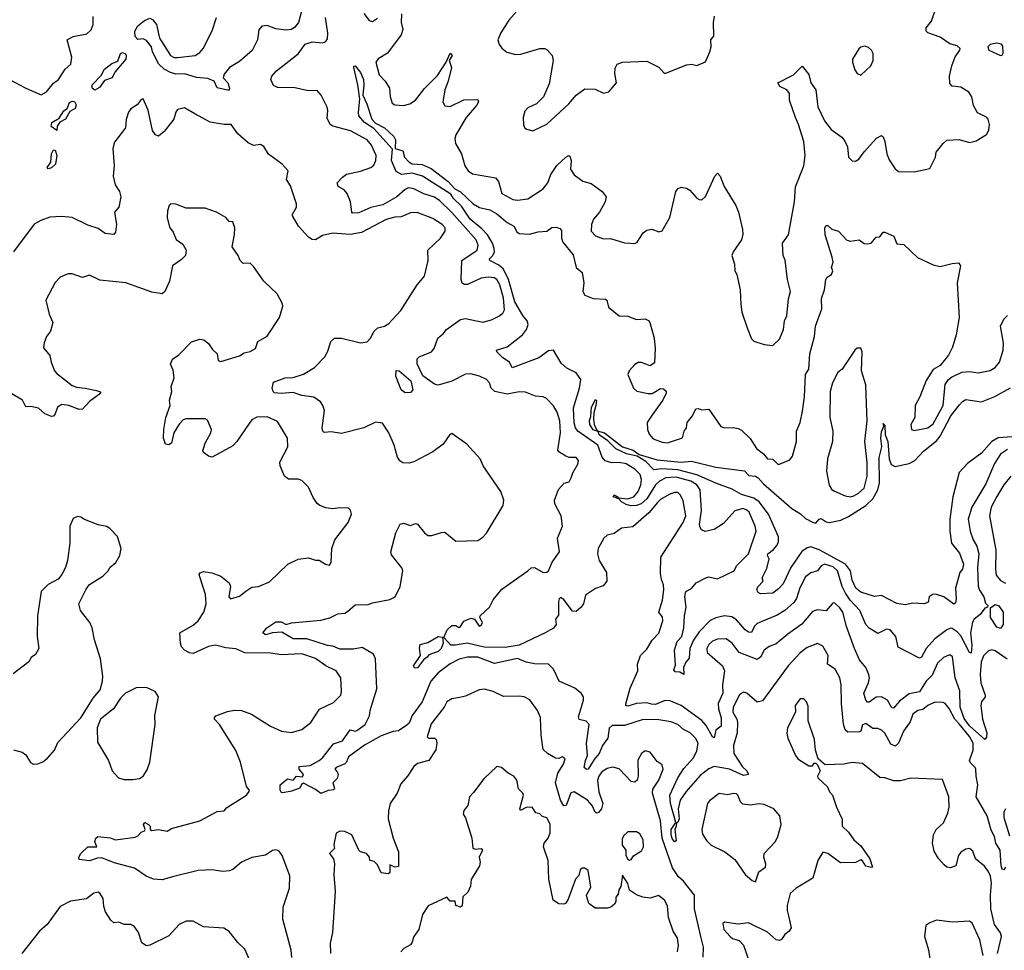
# Model space of a CAD drawing. Extents: x 1839239 to 1929705, y 762242 to 910352.
# Tile 141 of 256: x 1904570 to 1910277, y 786104 to 791502. Entities that reach past the tile are written whole.
import ezdxf

# ---------------------------------------------------------------- set-up
doc = ezdxf.new("R2010")
doc.units = 0

msp = doc.modelspace()

# ---------------------------------------------------------------- linework, layer by layer
at = {"layer": '0CON10XD'}
for points in [[(1906784.1, 791535.9), (1906780.9, 791485), (1906790.4, 791445), (1906782.1, 791415), (1906701.7, 791308.3), (1906647.1, 791275), (1906633.6, 791255), (1906653.1, 791183.1), (1906689.2, 791145), (1906712.9, 791105), (1906717, 791057), (1906728.8, 791018.8), (1906745, 791007.5), (1906795, 791004.5), (1906831.2, 791015), (1906864.2, 791035), (1906917, 791103), (1906991.9, 791178.1), (1907042, 791255), (1907065, 791307.5), (1907076.2, 791295), (1907060, 791265), (1907072.5, 791225), (1907053.9, 791145), (1907034.5, 791095), (1907023.4, 791023.4), (1907035, 791002.9), (1907065, 790998.1), (1907145, 791037.7), (1907225, 791040), (1907230, 791025), (1907218.1, 791005), (1907158.7, 790935), (1907098.5, 790835), (1907092.7, 790812.7), (1907095.6, 790785), (1907131.9, 790725), (1907150, 790655), (1907169.2, 790625), (1907195, 790608.1), (1907328.8, 790585), (1907345, 790563.3), (1907365, 790493.8), (1907429.1, 790459.1), (1907455, 790455.6), (1907515, 790463.1), (1907605, 790521.9), (1907631.1, 790555), (1907649.1, 790605), (1907684.1, 790655.9), (1907735, 790705.7), (1907753.6, 790713.6), (1907759.7, 790709.7), (1907766.9, 790685), (1907763.1, 790635), (1907785, 790603.1), (1907835, 790565.4), (1907881.7, 790551.7), (1907946, 790505), (1907970, 790475), (1907964, 790445), (1907930.5, 790385), (1907896.5, 790345), (1907885.5, 790315), (1907882.9, 790275), (1907908.2, 790248.2), (1907955, 790230.6), (1907995, 790232.5), (1908075, 790207.1), (1908135, 790204), (1908148.3, 790211.7), (1908185, 790266.7), (1908205, 790281.2), (1908235, 790286.2), (1908275, 790272.5), (1908295, 790276.7), (1908338.9, 790355), (1908374.3, 790505.7), (1908386.1, 790523.9), (1908405, 790531.2), (1908435.9, 790525.9), (1908453.9, 790513.9), (1908495, 790467.5), (1908508.3, 790458.3), (1908525, 790457.5), (1908545, 790477.5), (1908600, 790595), (1908615, 790612.5), (1908631.2, 790595), (1908654.4, 790534.4), (1908721.4, 790425), (1908736.7, 790385), (1908759.2, 790285), (1908762.3, 790257.7), (1908754.3, 790225.7), (1908705.6, 790155), (1908698.9, 790135), (1908712.9, 790085), (1908715.8, 790045.8), (1908727.1, 790025), (1908746.4, 789935), (1908749.4, 789850.6), (1908755.9, 789805.9), (1908787.1, 789715), (1908811.9, 789651.9), (1908825, 789638), (1908885, 789618), (1908935, 789612.5), (1908975, 789650), (1908996.9, 789705), (1909004, 789755), (1909016.2, 789785), (1909026.6, 789883.4), (1909038, 789925), (1909021.5, 789995), (1909006.4, 790106.4), (1908995.8, 790135), (1908992.5, 790205), (1909026.9, 790255), (1909061.3, 790445), (1909066.4, 790533.6), (1909115, 790653.8), (1909123.6, 790715), (1909114.6, 790795), (1909085.4, 790894.6), (1909067.1, 790935), (1909031.9, 791035), (1909032.9, 791075), (1909016.1, 791096.1), (1908976.7, 791115), (1908963.8, 791135), (1909055, 791182.5), (1909105, 791233.3), (1909144.5, 791184.5), (1909155.7, 791135), (1909185.6, 791095), (1909197.2, 790997.2), (1909235.5, 790915), (1909274.4, 790865), (1909335, 790820.8), (1909351.7, 790801.7), (1909368, 790765), (1909373.8, 790705), (1909395, 790683.3), (1909415, 790681.2), (1909435, 790693.8), (1909464.5, 790735.5), (1909536.7, 790815), (1909565, 790830), (1909575, 790822.5), (1909585.7, 790795.7), (1909597.1, 790725), (1909609.7, 790689.7), (1909645, 790636.7), (1909665, 790622.5), (1909755, 790618.8), (1909845, 790640), (1909878.8, 790705), (1909883, 790733), (1909922.5, 790785), (1909945, 790802.5), (1910015, 790807.5), (1910075, 790790), (1910115, 790800), (1910175, 790836.7), (1910188.3, 790861.7), (1910190.8, 790895), (1910184.3, 790924.3), (1910175, 790936), (1910122.7, 790962.7), (1910098.6, 791005), (1910089.4, 791055), (1910072.7, 791082.7), (1910025, 791110.6), (1909975, 791116.2), (1909961.2, 791131.2), (1909960, 791175), (1909972.5, 791235), (1909992.8, 791287.2), (1910020, 791325), (1910021.2, 791335), (1910005, 791350.6), (1909961.9, 791361.9), (1909905, 791400), (1909833.3, 791425), (1909823.8, 791435), (1909823.8, 791455), (1909855, 791493.8), (1909886.5, 791585)], [(1904511.4, 791155), (1904605, 791104.4), (1904695, 791065.7), (1904725, 791084.4), (1904766.2, 791133.8), (1904794, 791156), (1904834.2, 791215), (1904865.7, 791245), (1904873.1, 791285), (1904844.5, 791385.5), (1904880, 791405), (1904959.2, 791420.8), (1904985, 791444.2), (1904995.5, 791475), (1904995, 791521.2)], [(1906205, 791560), (1906185.6, 791485), (1906163.8, 791456.2), (1906143.3, 791445), (1906115, 791441.2), (1906055, 791448.5), (1906005, 791468), (1905974.3, 791465), (1905955.9, 791444.1), (1905949.2, 791385), (1905916.7, 791323.3), (1905845, 791260.6), (1905786.1, 791225), (1905754.7, 791185.3), (1905748.8, 791165), (1905776.2, 791135), (1905786.7, 791105), (1905785, 791092.5), (1905775, 791092.5), (1905715, 791107.5), (1905697.5, 791145), (1905660.7, 791160.7), (1905595, 791167.7), (1905525, 791187.5), (1905475, 791186.6), (1905444.5, 791195), (1905406.9, 791215), (1905376.8, 791245), (1905340, 791315), (1905334, 791345), (1905305, 791382), (1905285, 791392), (1905255, 791388), (1905238.9, 791405), (1905237.1, 791435), (1905255, 791466.7), (1905292.7, 791497.3), (1905325, 791511.2), (1905342.1, 791502.1), (1905362.2, 791475), (1905380, 791395), (1905445, 791294.5), (1905465, 791283.6), (1905485, 791282.7), (1905586.7, 791295), (1905615, 791312.5), (1905632.9, 791335), (1905685, 791436.7), (1905710, 791515)], [(1910293.3, 787793.3), (1910225, 787841.5), (1910205, 787846.7), (1910185, 787842.2), (1910157.8, 787812.2), (1910142.5, 787775), (1910137, 787705), (1910141.2, 787655), (1910166.2, 787583.8), (1910166, 787574), (1910145, 787546), (1910141.3, 787525), (1910150.3, 787445), (1910177.1, 787365), (1910175, 787340), (1910165, 787328), (1910075, 787407.2), (1910045, 787448.8), (1910021.9, 787515), (1910019.7, 787609.7), (1909992.5, 787685), (1909977, 787807), (1909965, 787817.1), (1909955, 787817.1), (1909925, 787803.3), (1909891, 787769), (1909860, 787700), (1909825, 787666.2), (1909786.1, 787603.9), (1909725, 787592.9), (1909670.6, 787549.4), (1909635, 787509.6), (1909625, 787511.5), (1909599.6, 787555), (1909565, 787574.2), (1909535, 787571.9), (1909495, 787543.3), (1909485, 787543.6), (1909475, 787554.7), (1909463.7, 787595), (1909490.5, 787655), (1909495.8, 787685), (1909492.4, 787705), (1909475, 787744.2), (1909438.8, 787788.8), (1909408.2, 787855), (1909362.7, 787982.7), (1909341.2, 788065), (1909325, 788090.9), (1909295, 788117.1), (1909285, 788120), (1909278.8, 788115), (1909245, 788072.9), (1909195, 788079.6), (1909165, 788069.2), (1909104.2, 787995.8), (1909022.1, 787937.9), (1908955, 787881.1), (1908915, 787866.7), (1908885, 787845.6), (1908863.8, 787805), (1908845, 787791.8), (1908741.3, 787831.3), (1908700.9, 787885), (1908665, 787910.4), (1908615, 787909.6), (1908585, 787897.1), (1908565, 787878.9), (1908553.1, 787855), (1908555, 787832.5), (1908644.3, 787754.3), (1908656, 787725), (1908644.8, 787645), (1908646.4, 787595), (1908618, 787535), (1908620.3, 787505), (1908637.1, 787452.9), (1908636.2, 787405), (1908605, 787381.2), (1908595, 787336.2), (1908585, 787342), (1908548.5, 787408.5), (1908525, 787437.1), (1908404.5, 787525), (1908335, 787554.2), (1908305, 787551.6), (1908255, 787530), (1908232.2, 787532.2), (1908205, 787539.1), (1908145, 787536.2), (1908095, 787520.6), (1908084.4, 787524.4), (1908084.2, 787534.2), (1908108.7, 787625), (1908152.9, 787725), (1908150.5, 787765), (1908169.3, 787815), (1908205, 787850.5), (1908236.7, 787903.3), (1908275.8, 787944.2), (1908297.8, 788015), (1908296.3, 788036.3), (1908274.5, 788065), (1908295.4, 788135), (1908303.3, 788195), (1908302.5, 788225), (1908290, 788255), (1908285, 788290), (1908286.4, 788385), (1908416.7, 788585), (1908431.1, 788625), (1908415, 788711.2), (1908401.4, 788745), (1908385, 788760), (1908365, 788760.6), (1908335, 788748.8), (1908285, 788720), (1908267.9, 788702.1), (1908217.5, 788642.5), (1908125, 788560), (1908057.9, 788552.1), (1908015, 788522.9), (1907975, 788511.9), (1907955.7, 788495), (1907923.8, 788435), (1907920, 788405), (1907928.5, 788365), (1907970.6, 788295), (1907972.7, 788245), (1907952, 788218), (1907907.7, 788202.2), (1907850, 788165), (1907838.9, 788115), (1907825, 788094), (1907795, 788070), (1907775, 788072), (1907725, 788138.8), (1907705, 788150), (1907696.4, 788143.6), (1907693.1, 788126.9), (1907692.5, 788047.5), (1907676.2, 788025), (1907678.8, 787995), (1907665, 787973.8), (1907616.7, 787945), (1907464.3, 787875), (1907385, 787861.2), (1907265, 787862.5), (1907237.7, 787867.7), (1907163.8, 787886.2), (1907095, 787873.7), (1907070, 787875), (1907028.3, 787918.3), (1907047.3, 787962.7), (1907075, 787989.2), (1907098.7, 787988.7), (1907115, 787977.5), (1907125, 787982.5), (1907145, 788014), (1907185, 788031.2), (1907206.7, 788025), (1907233.3, 787985), (1907245, 787988), (1907252.5, 788005), (1907236.7, 788035), (1907240, 788045), (1907294.2, 788095), (1907313.7, 788136.3), (1907365, 788199.4), (1907516.2, 788305), (1907535, 788323.8), (1907555, 788324.2), (1907605, 788295.7), (1907625, 788297.1), (1907635.7, 788305), (1907656.7, 788355), (1907698.6, 788415), (1907687.5, 788495), (1907716.4, 788563.6), (1907708.8, 788625), (1907672.9, 788695), (1907669.2, 788715), (1907692.7, 788777.3), (1907726.4, 788813.6), (1907755, 788822.5), (1907766.7, 788845), (1907776.1, 788873.9), (1907806.2, 788925), (1907810, 788945), (1907795, 788963.3), (1907755, 788963.3), (1907735, 788971.2), (1907695.7, 788995.7), (1907690, 789005), (1907704, 789105), (1907700.3, 789175), (1907685, 789225.8), (1907665, 789262.9), (1907624.4, 789305), (1907605, 789314.6), (1907559.3, 789319.3), (1907501.4, 789341.4), (1907465, 789343.1), (1907395, 789329.3), (1907325, 789344.7), (1907302.7, 789365), (1907292.7, 789395), (1907275.6, 789415), (1907235, 789434.4), (1907185, 789448.6), (1907155, 789446.9), (1907074, 789405), (1906995, 789382), (1906975, 789388.4), (1906906.9, 789436.9), (1906874.6, 789505.4), (1906873.5, 789535), (1906885, 789546.4), (1906956.7, 789575), (1906971.8, 789595), (1906994.4, 789655), (1907007, 789667), (1907025, 789679.2), (1907044.6, 789705.4), (1907125.9, 789764.1), (1907155, 789768.8), (1907255, 789748.5), (1907305, 789760.5), (1907347.9, 789782.1), (1907370.2, 789799.8), (1907379.8, 789820.2), (1907375, 789887.5), (1907354, 789965), (1907335.2, 789995), (1907320.6, 790005), (1907285, 790009.3), (1907245, 790002.5), (1907165, 789965.6), (1907145.6, 789965.6), (1907135, 789973.8), (1907128.9, 789995), (1907133.8, 790105), (1907221.1, 790165), (1907227.8, 790195), (1907215.3, 790225), (1907075, 790384.8), (1907005, 790452.4), (1906975, 790472.1), (1906912.9, 790492.9), (1906855, 790521.5), (1906823.7, 790526.3), (1906805, 790516.9), (1906756, 790474), (1906675, 790428.8), (1906605, 790412.4), (1906535, 790381.9), (1906500, 790380), (1906494.4, 790385), (1906486.8, 790445), (1906468.9, 790495), (1906450, 790515), (1906415.5, 790535), (1906411.2, 790555), (1906440.5, 790589.5), (1906463.8, 790606.2), (1906546, 790624), (1906605, 790645.4), (1906622.3, 790657.8), (1906634.7, 790685), (1906636.3, 790715), (1906609.3, 790775), (1906585, 790805.3), (1906486.7, 790856.7), (1906385.3, 790885.3), (1906369.4, 790895), (1906351.7, 790931.7), (1906356.5, 790975), (1906351.5, 790995), (1906317.8, 791065), (1906295, 791091.1), (1906245, 791090.3), (1906165, 791106.5), (1906065, 791108.8), (1906041.4, 791121.4), (1906026, 791155), (1906032.5, 791175), (1906059.2, 791205), (1906185, 791303.3), (1906225, 791360), (1906265, 791372.9), (1906325, 791367.1), (1906345, 791375.8), (1906355, 791391.2), (1906356.9, 791423.1), (1906343.3, 791515)], [(1906565, 791538.1), (1906595, 791497.8), (1906615, 791490.9), (1906645, 791511.9)], [(1907465, 791567.5), (1907405, 791499.2), (1907358.6, 791425), (1907341.4, 791385), (1907348.6, 791358.6), (1907365, 791336.2), (1907393.4, 791313.4), (1907445, 791300), (1907475, 791301.9), (1907585, 791335.5), (1907614.5, 791334.5), (1907627.9, 791327.9), (1907655.7, 791295), (1907661.9, 791265), (1907639.1, 791130.9), (1907605.7, 791054.3), (1907566.2, 791015), (1907515, 790990), (1907498.3, 790971.7), (1907488.8, 790935), (1907490, 790895), (1907496.4, 790876.4), (1907507.7, 790867.7), (1907545, 790858), (1907625, 790896), (1907753.8, 791015), (1907795, 791063.8), (1907845, 791101.2), (1907905, 791100), (1907955, 791076.2), (1907985, 791083.3), (1908028.8, 791135), (1908019.5, 791189.5), (1908021.7, 791221.7), (1908033.8, 791245), (1908063.6, 791256.4), (1908205, 791261.2), (1908275, 791226.2), (1908305, 791192.5), (1908315, 791192.5), (1908435, 791241.2), (1908463.3, 791243.3), (1908495, 791236.7), (1908545, 791257.5), (1908571.4, 791315), (1908578.1, 791345), (1908576.7, 791385), (1908593, 791407), (1908591.9, 791485), (1908597.6, 791522.4)], [(1909445, 791180), (1909503.3, 791235), (1909517.5, 791265), (1909516.4, 791306.4), (1909507.5, 791325), (1909490.7, 791340.7), (1909468.3, 791348.3), (1909446.4, 791343.6), (1909435, 791332.5), (1909397, 791273), (1909396.7, 791255), (1909410.5, 791210.5), (1909425, 791190), (1909445, 791180)], [(1910255, 791294.3), (1910265, 791296.7), (1910271.7, 791308.3), (1910268.3, 791348.3), (1910260.7, 791360.7), (1910235, 791366.7), (1910195, 791357.5), (1910182.5, 791345), (1910187.5, 791325), (1910255, 791294.3)], [(1905005, 791092.5), (1904989.2, 791105), (1904990.6, 791125), (1905041.9, 791178.1), (1905061.9, 791215), (1905105, 791248.6), (1905138.8, 791261.2), (1905154.1, 791305.9), (1905165, 791311.5), (1905183.5, 791305), (1905188.1, 791295), (1905185, 791273.8), (1905122, 791198), (1905105.4, 791164.6), (1905061.4, 791148.6), (1905031.7, 791108.3), (1905005, 791092.5)], [(1910295, 789010), (1910255, 788981.2), (1910221.4, 788928.6), (1910170.6, 788809.4), (1910088.6, 788675), (1910068.2, 788605), (1910080.3, 788535), (1910097.5, 788485), (1910117.9, 788447.9), (1910128.9, 788405), (1910121.9, 788325), (1910125, 788216), (1910132.8, 788192.8), (1910159.2, 788155), (1910167.6, 788117.6), (1910182.5, 788105), (1910180, 788095), (1910165, 788088.8), (1910138.1, 788051.9), (1910102.5, 788025), (1910092.6, 788007.4), (1910081, 787945), (1910088.5, 787875), (1910085, 787827.5), (1910075, 787831.2), (1910025, 787928.6), (1910005, 787951.2), (1909975, 787970.9), (1909965, 787972.8), (1909945, 787964.1), (1909875, 787911.5), (1909824.2, 787855), (1909797.9, 787805), (1909785, 787798.1), (1909663, 787863), (1909648.1, 787925), (1909615, 787962.5), (1909595, 787966.9), (1909545, 787942.9), (1909495, 787972.5), (1909474, 787994), (1909440, 788075), (1909384.7, 788134.7), (1909356.4, 788175), (1909337.5, 788215), (1909309.8, 788305), (1909285, 788329), (1909235, 788344.1), (1909215.6, 788335), (1909195, 788305.7), (1909155, 788294.4), (1909125, 788270), (1909092.2, 788207.8), (1909073.1, 788145), (1909057.6, 788122.4), (1909004.4, 788075.6), (1908961.5, 788048.5), (1908845, 788000.9), (1908828.8, 787985), (1908812.2, 787947.8), (1908795, 787949.6), (1908775, 787963.3), (1908725, 788020.4), (1908697.7, 788037.7), (1908655, 788043.9), (1908605, 788033.2), (1908572, 788018), (1908508.5, 787951.5), (1908475.9, 787904.1), (1908453.9, 787855), (1908451.3, 787798.7), (1908431.9, 787775), (1908418.1, 787745), (1908420, 787705), (1908396.9, 787716.9), (1908370.5, 787720.5), (1908362.2, 787732.2), (1908371.5, 787758.5), (1908365.3, 787845), (1908382, 787895), (1908407.4, 787925), (1908419.7, 787975), (1908423.3, 788045), (1908432.8, 788095), (1908425.3, 788155.3), (1908431.1, 788185), (1908465, 788203.9), (1908491.2, 788235), (1908547.1, 788265), (1908565, 788270.3), (1908615, 788259.5), (1908710.8, 788305), (1908725.6, 788335), (1908794.5, 788405), (1908840, 788535), (1908833.1, 788565), (1908797.8, 788645), (1908785, 788658.1), (1908763.1, 788666.9), (1908715, 788654), (1908649.5, 788580.5), (1908595, 788545.7), (1908544.1, 788534.1), (1908522.7, 788542.7), (1908513.9, 788556.1), (1908510.9, 788575), (1908522.9, 788655), (1908514.7, 788775), (1908495.3, 788805), (1908460.7, 788825), (1908375, 788848.7), (1908315, 788844.8), (1908278.4, 788825), (1908256.1, 788805), (1908205, 788722.1), (1908172.5, 788695), (1908145, 788684.3), (1908113, 788683), (1908085, 788689.7), (1908057.8, 788705), (1908042.3, 788722.3), (1908010, 788735), (1908015, 788746), (1908036.2, 788735), (1908038.3, 788728.3), (1908095, 788723.8), (1908130.9, 788735), (1908154.1, 788765.9), (1908169.6, 788805), (1908174.8, 788835), (1908165.7, 788865), (1908136.4, 788895), (1908085, 788925.5), (1908045, 788933.9), (1908002, 788932), (1907964.4, 788944.4), (1907947.1, 788965), (1907921.6, 789035), (1907805, 789115.9), (1907792.2, 789135), (1907784.5, 789164.5), (1907779.6, 789250.4), (1907815.2, 789365), (1907821.8, 789415), (1907795, 789453.8), (1907741.9, 789481.9), (1907709.2, 789509.2), (1907665, 789586), (1907635, 789581.9), (1907578.8, 789541.2), (1907425, 789482.9), (1907409.2, 789515), (1907370.7, 789540.7), (1907336.2, 789575), (1907334, 789585), (1907395.8, 789605), (1907484.4, 789675), (1907507.5, 789705), (1907518.2, 789735), (1907511.2, 789755), (1907486, 789786), (1907440, 789865), (1907403.3, 789995), (1907374.3, 790054.3), (1907348.1, 790078.1), (1907294.5, 790105), (1907293.2, 790115), (1907312, 790135), (1907321.4, 790155), (1907319.6, 790175), (1907310, 790205), (1907281, 790255), (1907249.5, 790289.5), (1907181, 790345), (1907131, 790421), (1907084.6, 790465), (1907069.4, 790489.4), (1906905.1, 790595.1), (1906845, 790612.4), (1906783.8, 790605), (1906751.9, 790621.9), (1906724.7, 790684.7), (1906730.5, 790750.5), (1906621.9, 790871.9), (1906568.2, 790905), (1906536.8, 790945), (1906533.3, 790965), (1906541.9, 791041.9), (1906530.8, 791125), (1906506.2, 791225), (1906507.5, 791232.5), (1906515, 791233.8), (1906545, 791195.6), (1906563.1, 791155), (1906565.6, 791124.4), (1906558.1, 791065), (1906582.7, 791015), (1906610.8, 790925), (1906632.4, 790902.4), (1906685.5, 790875.5), (1906738.9, 790825), (1906749.1, 790805), (1906745.7, 790755.7), (1906790.9, 790740.9), (1906800.9, 790705), (1906825, 790676.9), (1906845, 790666.7), (1906902.6, 790662.6), (1906955, 790638.8), (1907053.2, 790563.2), (1907091.7, 790521.7), (1907125, 790503.8), (1907199.1, 790435), (1907235, 790413.5), (1907295, 790398.9), (1907336.7, 790376.7), (1907395, 790325.3), (1907435, 790305.4), (1907452.1, 790272.1), (1907465, 790261.1), (1907525, 790257.5), (1907575, 790272.5), (1907625, 790276.2), (1907655, 790296.2), (1907679.3, 790299.3), (1907700.7, 790290.7), (1907709.7, 790279.7), (1907710, 790235), (1907718.8, 790211.2), (1907777.7, 790137.7), (1907795.6, 790065), (1907830, 790035), (1907840.4, 789975), (1907834.5, 789925), (1907845.6, 789905), (1907895, 789885.3), (1907965, 789881.4), (1907972.5, 789875), (1907983.5, 789835), (1908045, 789784.7), (1908095, 789782), (1908145, 789763.5), (1908195, 789766.9), (1908215, 789757.3), (1908222.7, 789745), (1908247.8, 789655), (1908253.1, 789595), (1908248.9, 789511.1), (1908225, 789495.4), (1908175, 789513.2), (1908155, 789513.9), (1908135, 789501.8), (1908103.6, 789465), (1908094.4, 789445), (1908127.5, 789365), (1908146.7, 789346.7), (1908213.1, 789333.1), (1908236, 789334), (1908285, 789362.5), (1908301.7, 789361.7), (1908317, 789347), (1908317.5, 789335), (1908298.8, 789295), (1908241.8, 789218.2), (1908206.9, 789165), (1908208.9, 789125), (1908218.3, 789098.3), (1908241.9, 789071.9), (1908295, 789052.2), (1908325, 789048.1), (1908412.8, 789077.2), (1908422.2, 789115), (1908436, 789135), (1908438.8, 789165), (1908470, 789205), (1908490, 789245), (1908505, 789247.5), (1908525, 789240), (1908565, 789243.8), (1908635, 789143.5), (1908655, 789134.5), (1908705, 789136.7), (1908735, 789131.2), (1908755, 789121.2), (1908803.9, 789073.9), (1908840.9, 789015), (1908880.8, 788985), (1908905, 788955.8), (1908935, 788952.5), (1908965, 788924), (1908975, 788923.8), (1909035, 788950), (1909050, 788970), (1909072.2, 789055), (1909072.7, 789115), (1909095, 789166.7), (1909107.8, 789232.2), (1909118.9, 789315), (1909125, 789443.3), (1909144.6, 789475.4), (1909150, 789565), (1909176.8, 789665), (1909182.9, 789725), (1909220, 789825), (1909218.2, 789885), (1909235.6, 789935.6), (1909242.9, 789995), (1909251.3, 790008.7), (1909276, 790025), (1909283.3, 790045), (1909276.7, 790065), (1909286, 790095), (1909280, 790125), (1909240, 790255), (1909237.5, 790295), (1909245, 790307.5), (1909255, 790307.5), (1909278, 790288), (1909315.4, 790275.4), (1909365, 790222.5), (1909385, 790217.1), (1909435.8, 790225.8), (1909465, 790203.8), (1909485, 790201.2), (1909505, 790206.2), (1909535, 790240), (1909555, 790243.3), (1909575, 790270), (1909585, 790270), (1909637.3, 790247.3), (1909655, 790202), (1909695, 790198.8), (1909773.7, 790123.7), (1909865, 790080), (1909905, 790070), (1909975, 790088.8), (1910012.5, 790092.5), (1910023.6, 790073.6), (1910004.4, 789975), (1910016.2, 789775), (1909999.1, 789675), (1909977.1, 789602.9), (1909953.2, 789556.8), (1909905, 789496.7), (1909865, 789473.3), (1909825, 789410), (1909788.1, 789315), (1909761.4, 789265), (1909758.8, 789195), (1909736.2, 789155), (1909740, 789125), (1909755, 789118.8), (1909835, 789135.5), (1909865, 789157.5), (1909922.7, 789265), (1909934, 789386), (1909954, 789416), (1909970.6, 789429.4), (1910032.1, 789457.9), (1910075, 789462.5), (1910125, 789454.3), (1910195, 789466.5), (1910225, 789484.4), (1910249.2, 789515), (1910270.9, 789585), (1910272.7, 789625), (1910255.7, 789725), (1910275, 789766), (1910295, 789785.7)], [(1906873.4, 790383.4), (1906835, 790381.2), (1906781.5, 790358.5), (1906745, 790356), (1906695, 790342.7), (1906551.4, 790268.6), (1906485, 790256.9), (1906385, 790264.2), (1906325, 790250.4), (1906285, 790225.5), (1906265, 790227.1), (1906245, 790240.4), (1906185.4, 790305), (1906152.2, 790365), (1906151.4, 790375), (1906174.3, 790415), (1906174.3, 790435), (1906138.8, 790538.8), (1906116.7, 790575), (1906126.7, 790625), (1906092, 790665), (1906013, 790723), (1905985, 790767.5), (1905965, 790777.5), (1905925, 790772.5), (1905895, 790787.5), (1905835, 790840), (1905795, 790894), (1905755.8, 790894.2), (1905675, 790907.1), (1905585, 790955.5), (1905525, 790990), (1905485, 790981.2), (1905474.3, 790965.7), (1905464.2, 790925), (1905407.1, 790852.9), (1905375, 790827.5), (1905358, 790835), (1905340.3, 790860.3), (1905315, 790976.7), (1905285, 791042.5), (1905275, 791040), (1905250.9, 791009.1), (1905215, 790984.3), (1905200.6, 790965), (1905187, 790923), (1905182.5, 790875), (1905118.8, 790791.2), (1905109.2, 790755), (1905116.9, 790655), (1905112, 790595), (1905124.2, 790545), (1905148.6, 790505), (1905156.2, 790475), (1905144.3, 790415.7), (1905120, 790385), (1905131.4, 790315), (1905125, 790270), (1905115, 790256.7), (1905065, 790262.5), (1905025, 790291.1), (1904965, 790310), (1904875, 790354.4), (1904815, 790361.2), (1904745, 790356.2), (1904692.1, 790337.9), (1904653.3, 790316.7), (1904534.3, 790155)], [(1904785, 790860), (1904753, 790883), (1904756, 790905), (1904799.5, 790930.5), (1904825, 790973.8), (1904845, 790987.5), (1904857.9, 791022.1), (1904875, 791030), (1904888.3, 791028.3), (1904898, 791008), (1904892.1, 790987.9), (1904860.8, 790969.2), (1904835, 790926), (1904801.7, 790908.3), (1904788, 790885), (1904785, 790860)], [(1904735, 790636.7), (1904728.8, 790645), (1904750.8, 790675), (1904753.5, 790725), (1904765, 790748), (1904775.8, 790745), (1904785.6, 790715), (1904777.1, 790665), (1904755, 790642.9), (1904735, 790636.7)], [(1905900.3, 789159.7), (1905828.6, 789055), (1905805, 789030.8), (1905685, 788964.2), (1905665, 788970), (1905635, 788992.5), (1905632.3, 789002.3), (1905644.2, 789045), (1905677.5, 789105), (1905682, 789125), (1905658.7, 789178.7), (1905645, 789187.1), (1905535, 789187.9), (1905518.3, 789181.7), (1905494.2, 789155.8), (1905464.4, 789105), (1905450, 789045), (1905435, 789036.7), (1905415, 789040), (1905404.3, 789074.3), (1905405.5, 789125), (1905417.9, 789195), (1905442.2, 789265), (1905439.2, 789295), (1905452, 789345), (1905448.8, 789375), (1905466.2, 789425), (1905459.3, 789469.3), (1905443.8, 789505), (1905455.9, 789534.1), (1905491.7, 789558.3), (1905566.4, 789633.6), (1905615, 789650), (1905637.5, 789645), (1905665, 789623.3), (1905688.3, 789588.3), (1905713.8, 789565), (1905720, 789525), (1905735, 789520), (1905845, 789552), (1905870.6, 789569.4), (1905905, 789576.9), (1905936, 789595), (1905951.2, 789635), (1906005, 789666.7), (1906076.1, 789773.9), (1906095, 789840), (1906094, 789855), (1906062.4, 789912.4), (1905985.7, 789985), (1905925, 790071.2), (1905905, 790090), (1905865, 790088.8), (1905848.8, 790105), (1905836, 790135), (1905801.9, 790185), (1905815.9, 790255.9), (1905816.7, 790295), (1905805, 790330), (1905785, 790332.5), (1905764.1, 790354.1), (1905710, 790385), (1905645, 790408.8), (1905535, 790409.6), (1905475, 790431.8), (1905445.8, 790434.2), (1905435.8, 790424.2), (1905426.8, 790393.2), (1905425.6, 790355), (1905438.8, 790298.8), (1905460.3, 790270.3), (1905477.5, 790227.5), (1905515, 790200.8), (1905534.3, 790165), (1905530.8, 790135), (1905508.3, 790111.7), (1905456, 790075), (1905438, 789985), (1905410.8, 789925), (1905395, 789911.4), (1905335, 789921.1), (1905185, 789975.5), (1905035, 789991.9), (1904975, 790019.4), (1904935, 790007.5), (1904875, 790028.6), (1904851.3, 790028.7), (1904805, 790009.2), (1904775, 789978), (1904721.9, 789875), (1904740.5, 789795), (1904762, 789745), (1904749.2, 789695), (1904725.8, 789665), (1904711.3, 789628.7), (1904708.9, 789598.9), (1904744.3, 789555), (1904752.9, 789515), (1904772.5, 789465), (1904785, 789449.2), (1904875, 789380), (1904899.4, 789370.6), (1904950, 789365), (1905015, 789352), (1905032.5, 789345), (1905040, 789335), (1904975, 789287.1), (1904935, 789242.9), (1904915, 789241.9), (1904855, 789264.4), (1904815, 789269.4), (1904790, 789255), (1904775, 789216.2), (1904765, 789203.3), (1904755, 789200.8), (1904715.4, 789215.4), (1904678.7, 789248.7), (1904635, 789258.6), (1904605, 789256.7), (1904585.8, 789295), (1904525, 789331.8)], [(1910285, 786586.2), (1910275, 786571.9), (1910265, 786574.4), (1910258.5, 786595), (1910252.8, 786685), (1910228.1, 786725), (1910220.2, 786765), (1910201.7, 786801.7), (1910178.1, 786885), (1910114.5, 786995), (1910124.4, 787065), (1910113.9, 787113.9), (1910112.5, 787155), (1910109.4, 787165), (1910080.9, 787190.9), (1910076.4, 787205), (1910096, 787265), (1910096.8, 787305), (1910075.2, 787345), (1910015, 787417.6), (1909991, 787445), (1909957.9, 787507.9), (1909935, 787536.9), (1909922.6, 787542.6), (1909875, 787544.4), (1909835, 787525.3), (1909805, 787501.8), (1909776, 787495), (1909746.6, 787473.4), (1909731, 787429), (1909693.3, 787375), (1909665, 787305.7), (1909645, 787288.1), (1909620.5, 787300.5), (1909585, 787363.1), (1909565, 787381.1), (1909545, 787391.1), (1909515, 787390.9), (1909475, 787419.1), (1909455, 787411.4), (1909446.2, 787375), (1909439.3, 787370.7), (1909369.5, 787369.5), (1909355, 787384), (1909345.2, 787415.2), (1909333.8, 787535), (1909331.8, 787645), (1909323.3, 787685), (1909297.1, 787735), (1909253.5, 787763.5), (1909255.9, 787815), (1909225, 787868.1), (1909194.5, 787884.5), (1909135, 787860.8), (1909095, 787829.5), (1909024.7, 787755.3), (1908875, 787551.8), (1908845, 787542.9), (1908785, 787596), (1908765, 787602.5), (1908742.9, 787587.1), (1908706.4, 787515), (1908704.6, 787485), (1908727.8, 787445), (1908730.9, 787425), (1908729.2, 787365), (1908708.2, 787291.8), (1908709, 787245), (1908759.5, 787169.5), (1908784.6, 787145), (1908793.8, 787125), (1908765, 787118.9), (1908685, 787154.5), (1908595, 787169.7), (1908565, 787157.6), (1908515, 787117.8), (1908433.1, 787025), (1908398.9, 786975), (1908387, 786925), (1908393.5, 786866.5), (1908385, 786847.5), (1908376.4, 786843.6), (1908376.2, 786825), (1908366.9, 786805), (1908375, 786740), (1908365, 786734.4), (1908353.1, 786753.1), (1908345.5, 786775), (1908345.8, 786804.2), (1908374.3, 786845), (1908341.6, 786955), (1908337.9, 787005), (1908384.9, 787105.1), (1908420.4, 787159.6), (1908475, 787220.4), (1908495, 787261.9), (1908503.5, 787305), (1908488.2, 787335), (1908455.8, 787365.8), (1908417.8, 787385), (1908384.1, 787414.1), (1908345, 787429.1), (1908275, 787441.6), (1908185, 787443.5), (1908075, 787408.6), (1908005, 787408.4), (1907987.5, 787392.5), (1907979, 787335), (1907947.7, 787292.3), (1907928.8, 787245), (1907899.3, 787210.7), (1907865, 787154.4), (1907855, 787152.5), (1907842.9, 787165), (1907849.1, 787205), (1907861.6, 787235), (1907855.3, 787305.3), (1907871.4, 787415), (1907854.3, 787434.3), (1907813.1, 787443.1), (1907808.5, 787458.5), (1907838.5, 787555), (1907837.5, 787575), (1907825.6, 787595.6), (1907787.5, 787625), (1907696.4, 787666.4), (1907665, 787736), (1907636, 787765), (1907555, 787765.3), (1907506.3, 787776.3), (1907455, 787796.8), (1907321.5, 787768.5), (1907225, 787804.3), (1907165, 787804.3), (1907116.7, 787793.3), (1907065, 787765.9), (1906995, 787714.4), (1906953.7, 787665), (1906903.5, 787546.5), (1906844.1, 787465.9), (1906827.2, 787422.8), (1906815, 787411.2), (1906765, 787377.1), (1906735, 787374.5), (1906665, 787349.3), (1906569.2, 787295), (1906475, 787225.7), (1906465, 787196.2), (1906455, 787186), (1906404, 787165), (1906395.8, 787155), (1906410.5, 787140.5), (1906416.1, 787125), (1906409.4, 787100.6), (1906385.8, 787075), (1906395.5, 787045.5), (1906391.2, 787035), (1906357.9, 787032.1), (1906315, 787014.2), (1906285, 787038), (1906215, 787074.4), (1906203.1, 787066.9), (1906192.9, 787045), (1906145, 787026.8), (1906095, 787017.1), (1906085, 787020.6), (1906079.3, 787035), (1906080, 787065), (1906121.5, 787098.5), (1906155, 787091.2), (1906175, 787114.2), (1906209.7, 787110.3), (1906215.6, 787125), (1906190.6, 787155), (1906190, 787170), (1906253.6, 787176.4), (1906306, 787205), (1906325, 787220), (1906388.3, 787301.7), (1906440.7, 787319.3), (1906485, 787383.6), (1906515, 787375.4), (1906525, 787379.6), (1906573.1, 787415), (1906598.5, 787465), (1906601.5, 787495), (1906640.9, 787620.9), (1906633.1, 787795), (1906621.5, 787821.5), (1906555, 787860), (1906505, 787851.1), (1906425, 787850.4), (1906385, 787869), (1906355, 787873), (1906235, 787910.2), (1906155, 787910.9), (1906089.6, 787949.6), (1906035, 787945.6), (1905995, 787934.1), (1905980, 787945), (1906002.5, 787975), (1906055, 788010.3), (1906085, 788009.6), (1906115, 787993.5), (1906145, 788003.5), (1906315, 788018.6), (1906367.6, 788032.4), (1906415, 788056.9), (1906455, 788060.6), (1906469.8, 788070.2), (1906515, 788107.8), (1906589.7, 788110.3), (1906615, 788120.8), (1906715, 788140), (1906745.8, 788155), (1906775.5, 788215), (1906790.4, 788305), (1906785, 788322.5), (1906725, 788397.5), (1906721.2, 788415), (1906750.6, 788525), (1906775, 788576), (1906795, 788581.2), (1906835, 788568), (1906865, 788580), (1906875, 788576.2), (1906915.8, 788525), (1906935, 788510), (1906959.7, 788510.3), (1907015, 788528.6), (1907035, 788529.2), (1907098, 788478), (1907225, 788481.2), (1907255, 788500), (1907275.5, 788524.5), (1907372.5, 788685), (1907375.5, 788714.5), (1907358.9, 788765), (1907257.5, 788915), (1907238.8, 788955), (1907161.1, 789041.1), (1907075, 789101.2), (1907063.6, 789096.4), (1907025, 789040), (1906965, 788996.2), (1906855, 788938), (1906825, 788930), (1906791.2, 788931.2), (1906773, 788943), (1906760, 788965), (1906740, 789035), (1906710.6, 789105), (1906672.6, 789162.6), (1906632.2, 789167.8), (1906565, 789134.4), (1906435, 789102.3), (1906375, 789112.2), (1906335, 789108.1), (1906326.4, 789116.4), (1906323.8, 789133.8), (1906336, 789236), (1906327.8, 789265), (1906313.1, 789285), (1906275, 789312.3), (1906205, 789321.9), (1906155, 789339.7), (1906085, 789333.5), (1906047.3, 789337.3), (1906039.1, 789345), (1906034.2, 789365), (1906040.5, 789399.5), (1906108.8, 789425), (1906155, 789427.3), (1906215, 789445.3), (1906278.9, 789485), (1906340.7, 789549.3), (1906358.6, 789585), (1906372.9, 789635), (1906395, 789654.3), (1906435, 789655.5), (1906545, 789627.5), (1906585, 789633.1), (1906604.4, 789655), (1906624.3, 789695.7), (1906646.7, 789715), (1906684.6, 789725.4), (1906710.3, 789739.7), (1906780, 789815), (1906874.3, 789965), (1906916.2, 790013.8), (1906937.5, 790105), (1906935.8, 790165), (1907009.4, 790235), (1907036.7, 790275), (1907035.5, 790295), (1907019.2, 790315), (1906965, 790348.2), (1906873.4, 790383.4)], [(1909385, 788735.5), (1909405, 788740.9), (1909431.4, 788755), (1909464.4, 788785), (1909482.7, 788855), (1909483.4, 788933.4), (1909469.4, 789055), (1909482.6, 789175), (1909477.6, 789325), (1909474, 789385), (1909450, 789465), (1909453.3, 789575), (1909445, 789596.7), (1909425, 789596.2), (1909411.2, 789585), (1909337.5, 789475), (1909312.5, 789455), (1909281.5, 789395), (1909268.2, 789345), (1909266.4, 789195), (1909283.1, 789115), (1909281.9, 789055), (1909252.9, 788955), (1909247.4, 788882.6), (1909262.3, 788802.3), (1909275, 788778.5), (1909288.9, 788768.9), (1909355, 788740), (1909385, 788735.5)], [(1906805, 789337.9), (1906782, 789355), (1906750.6, 789435), (1906752.2, 789467.8), (1906768.9, 789465), (1906837, 789407), (1906849.4, 789355), (1906835, 789340), (1906805, 789337.9)], [(1910377, 789087), (1910242.3, 789077.7), (1910205, 789055.7), (1910145, 788988.9), (1910065, 788928.5), (1910016.7, 788875), (1909979.4, 788735), (1909962.5, 788605), (1909962.4, 788535), (1909970.8, 788465), (1910018.1, 788408.1), (1910040.4, 788345), (1910035, 788315.8), (1910018.8, 788295), (1909995.3, 788205), (1909998.8, 788141.2), (1909995, 788120), (1909985, 788112.5), (1909926.2, 788155), (1909885, 788169.1), (1909865, 788169.5), (1909842.5, 788155), (1909835.7, 788124.3), (1909815.8, 788114.2), (1909745, 788118.1), (1909705, 788107.3), (1909655, 788116.7), (1909565, 788163.2), (1909525, 788157.3), (1909445, 788182.5), (1909417.7, 788205), (1909395, 788251.2), (1909385.9, 788305), (1909357.6, 788345), (1909205, 788427), (1909155, 788443.8), (1909135, 788439), (1909103.1, 788416.9), (1909040.7, 788325), (1908995, 788230), (1908969.3, 788200.7), (1908935, 788176.2), (1908865, 788171.2), (1908850.2, 788180.2), (1908842, 788195), (1908848.3, 788211.7), (1908880, 788245), (1908874, 788265), (1908901.2, 788318.8), (1908914.4, 788374.4), (1908904.3, 788395), (1908905.8, 788405), (1908940.5, 788429.5), (1908960.5, 788455), (1908968.3, 788475), (1908968, 788502), (1908909.6, 788635), (1908856.2, 788706.2), (1908826.1, 788726.1), (1908755, 788747.8), (1908699.4, 788779.4), (1908605, 788813), (1908495, 788862.8), (1908385, 788891.2), (1908292.1, 788897.9), (1908245, 788890.5), (1908199.4, 788939.4), (1908149.7, 788969.7), (1908087.1, 788985), (1908025, 789013.2), (1907979.9, 789059.9), (1907929.1, 789095), (1907923, 789113), (1907895, 789122.9), (1907874.3, 789155), (1907873.1, 789176.9), (1907880.3, 789199.7), (1907884.6, 789255), (1907908.3, 789298.3), (1907913, 789293), (1907910.5, 789265), (1907897.5, 789222.5), (1907895.5, 789185), (1907900.5, 789155), (1907916.7, 789116.7), (1907959.2, 789105), (1908065, 789025.6), (1908125.3, 789005.3), (1908160.8, 788980.8), (1908265, 788949.4), (1908405, 788935.3), (1908465, 788941.1), (1908606, 788906), (1908771.2, 788885), (1908797.5, 788857.5), (1908835, 788854.2), (1908850.7, 788845), (1908880.8, 788810.8), (1909045, 788667.7), (1909095.7, 788635.7), (1909125, 788608.8), (1909165, 788587.1), (1909185, 788581.1), (1909204.7, 788605.3), (1909215, 788608.2), (1909245, 788590), (1909265, 788585.3), (1909330.2, 788599.8), (1909375, 788621.2), (1909474.9, 788685.1), (1909516.2, 788723.8), (1909543.4, 788775), (1909553.5, 788815), (1909552.9, 788962.9), (1909567.3, 789025), (1909561.1, 789075), (1909565, 789111.2), (1909580, 789145), (1909575, 789160), (1909585, 789150), (1909587.1, 789095), (1909602.2, 789055), (1909610.7, 788955), (1909621.9, 788921.9), (1909645, 788910.8), (1909725, 788927.6), (1909759.5, 788945), (1909809.8, 789000.2), (1909885, 789059.3), (1909905, 789086.4), (1909967.2, 789205), (1910018.3, 789268.3), (1910035, 789287.8), (1910055, 789298.4), (1910145, 789286.3), (1910222.9, 789317.1), (1910312.4, 789367.6)], [(1906146.6, 786063.4), (1906143.5, 786105), (1906095.5, 786285.5), (1906096.5, 786355), (1906134.2, 786465.8), (1906135.8, 786535.8), (1906090.8, 786655), (1906075, 786678.8), (1906055, 786687.1), (1906035, 786684.3), (1905994.3, 786655.7), (1905915, 786643.3), (1905856, 786615), (1905806.2, 786573.8), (1905785.5, 786564.5), (1905745, 786562.2), (1905685, 786570.9), (1905605, 786567.5), (1905455, 786531.1), (1905395, 786513.3), (1905345, 786517.5), (1905303.6, 786533.6), (1905235, 786580), (1905125, 786610.4), (1905045, 786640.9), (1905020.7, 786639.3), (1904975, 786622.9), (1904915, 786630.8), (1904911.9, 786645), (1904923.6, 786666.4), (1904965.8, 786704.2), (1905016.7, 786705), (1905005.8, 786735), (1905011.2, 786755), (1905022.5, 786765), (1905095, 786756.7), (1905125, 786745.6), (1905238.9, 786761.1), (1905255, 786767.5), (1905275, 786790), (1905293.3, 786796.7), (1905297.5, 786805), (1905288, 786835), (1905295, 786845.6), (1905317.5, 786835), (1905325.8, 786825), (1905326.7, 786805), (1905335, 786798.8), (1905374.3, 786805.7), (1905423.9, 786796.1), (1905449.5, 786810.5), (1905615, 786855.6), (1905715, 786908.6), (1905755, 786914.3), (1905768.8, 786931.2), (1905801.7, 786951.7), (1905885, 787004.5), (1905900.6, 787025), (1905900, 787035), (1905884.4, 787054.4), (1905850, 787195), (1905823.1, 787263.1), (1905728, 787415), (1905698.8, 787445), (1905698.8, 787455), (1905707.5, 787465), (1905775, 787489.4), (1905815, 787496.7), (1905855, 787495.6), (1905914.6, 787474.6), (1906023.9, 787403.9), (1906086.7, 787375), (1906145, 787368.5), (1906205, 787384.4), (1906257.5, 787425), (1906307.3, 787502.7), (1906388.9, 787541.1), (1906430.8, 787585), (1906436, 787605), (1906431.8, 787685), (1906405, 787724.5), (1906344.3, 787755), (1906285, 787797.7), (1906205, 787823.3), (1906085, 787817.9), (1906025, 787828.8), (1905875, 787830.8), (1905823.4, 787853.4), (1905765, 787858.9), (1905705, 787874.6), (1905665, 787867.3), (1905575, 787826.2), (1905555, 787829.3), (1905525.6, 787845), (1905508.6, 787865), (1905501.4, 787885), (1905499.2, 787945), (1905575, 787989.5), (1905604.7, 788015.3), (1905636.5, 788065), (1905650.9, 788115), (1905648, 788168), (1905615.8, 788265), (1905611.2, 788285), (1905616.1, 788293.9), (1905635, 788301.2), (1905684.1, 788294.1), (1905735, 788273.8), (1905783.3, 788235), (1905791.2, 788215), (1905782.5, 788155), (1905792.5, 788142.5), (1905845, 788158), (1905881.7, 788188.3), (1905915, 788211.1), (1905955, 788214.5), (1906018.5, 788241.5), (1906125, 788344), (1906185, 788374), (1906245, 788381.2), (1906285, 788367.5), (1906305, 788367.5), (1906343.3, 788343.3), (1906365, 788337.5), (1906376.4, 788353.6), (1906380, 788435), (1906396, 788485), (1906473.8, 788585), (1906493.8, 788635), (1906487.7, 788657.7), (1906475, 788668.8), (1906425, 788670.8), (1906385, 788664.2), (1906345, 788670.8), (1906310, 788685), (1906295, 788696.2), (1906271.4, 788731.4), (1906245, 788790), (1906205, 788830), (1906185, 788836.2), (1906127.3, 788837.3), (1906104.4, 788854.4), (1906079.2, 788915), (1906077.8, 788935), (1906124.2, 789025), (1906123.1, 789075), (1906065, 789171.4), (1906005, 789199.2), (1905945, 789196.9), (1905915, 789182), (1905900.3, 789159.7)], [(1910315, 788854.4), (1910275, 788803.8), (1910233.5, 788736.5), (1910201.9, 788675), (1910190.7, 788625), (1910229.2, 788425), (1910225.6, 788315.6), (1910231, 788281), (1910255, 788248.9), (1910285, 788233.1)], [(1904535, 787267.1), (1904584.3, 787254.3), (1904605, 787238.8), (1904633.2, 787193.2), (1904650, 787185), (1904676, 787186), (1904705, 787197.1), (1904731.7, 787218.3), (1904772, 787265), (1904791.2, 787308.8), (1904925, 787452.5), (1904995, 787567.5), (1905036.2, 787615), (1905050, 787665), (1905052.5, 787695), (1905037.5, 787795), (1905004.3, 787905), (1904990.6, 787975), (1904977.1, 788005), (1904922.5, 788075), (1904912.5, 788115), (1904955, 788200), (1904975, 788226.7), (1905052.5, 788275), (1905082.5, 788305), (1905095, 788327.5), (1905126.4, 788353.6), (1905150, 788395), (1905158.8, 788435), (1905136.7, 788505), (1905095, 788550), (1905075, 788563.3), (1905025, 788572.5), (1904945, 788602.5), (1904925, 788617.5), (1904905, 788620), (1904880.7, 788609.3), (1904860, 788565), (1904861.2, 788465), (1904848, 788365), (1904835.8, 788325), (1904814.2, 788285), (1904792.4, 788257.6), (1904735, 788226.2), (1904694, 788185), (1904674.1, 788044.1), (1904671.2, 787925), (1904680, 787855), (1904660.7, 787819.3), (1904637, 787803), (1904623, 787777), (1904532.3, 787707.7)], [(1910255, 787970.5), (1910235, 787977.8), (1910197.3, 788035), (1910198.3, 788091.7), (1910225, 788109.5), (1910245, 788102.9), (1910270.6, 788065), (1910270.7, 787995), (1910255, 787970.5)], [(1906860.3, 787740.3), (1906851.9, 787755), (1906893.8, 787815), (1906886.8, 787856.8), (1906891.9, 787878.1), (1906935, 787890), (1906995, 787924.2), (1907020, 787920), (1907024, 787885), (1907013.5, 787855), (1906995, 787838.5), (1906941.2, 787818.8), (1906932.5, 787805), (1906910, 787790), (1906875, 787742.9), (1906860.3, 787740.3)], [(1905225, 787094.2), (1905265, 787100.8), (1905285.5, 787114.5), (1905309.1, 787150.9), (1905324, 787195), (1905355.5, 787414.5), (1905354.3, 787465.7), (1905373.9, 787573.9), (1905355.6, 787605.6), (1905305, 787628), (1905245, 787626.7), (1905182.5, 787595), (1905153.6, 787566.4), (1905113.3, 787505), (1905037.5, 787445), (1905018.8, 787395), (1905021.2, 787311.2), (1905083.8, 787205), (1905106, 787145), (1905142.5, 787105), (1905175, 787096), (1905225, 787094.2)], [(1908532.5, 786065), (1908533, 786123), (1908519.2, 786185), (1908482.5, 786345), (1908480.9, 786425), (1908416.9, 786505), (1908389.8, 786529.8), (1908353.4, 786583.4), (1908293.5, 786755), (1908285.2, 786855), (1908237.2, 787015), (1908240.7, 787039.3), (1908275, 787092), (1908299.4, 787155), (1908295, 787180), (1908265, 787198.8), (1908225, 787254), (1908195, 787262), (1908174, 787245), (1908152.9, 787207.1), (1908154.3, 787115), (1908148.6, 787091.4), (1908135, 787080), (1908115, 787082.9), (1908045, 787157.5), (1908007.5, 787167.5), (1907975, 787159.6), (1907945, 787138.8), (1907926.8, 787115), (1907918.7, 787088.7), (1907926.2, 787023.8), (1907950, 786955), (1907942.7, 786925), (1907925, 786903.1), (1907915, 786900.5), (1907906.2, 786906.2), (1907889.1, 786945), (1907862.2, 786975), (1907785, 787023.6), (1907765, 787017.1), (1907737.1, 786945), (1907725, 786942.5), (1907704.6, 786975), (1907675.2, 787075), (1907688.8, 787131.2), (1907723.1, 787185), (1907731.2, 787215), (1907715, 787225.7), (1907695, 787217.5), (1907675, 787219.2), (1907630, 787245), (1907605, 787268.8), (1907593, 787353), (1907588.2, 787455), (1907571.1, 787495), (1907527.6, 787557.6), (1907495, 787574.2), (1907465, 787578.1), (1907375, 787575.6), (1907315, 787605.6), (1907265, 787619.2), (1907234.3, 787615.7), (1907155, 787578.6), (1907119.6, 787570.4), (1907075, 787563.6), (1907045.7, 787545), (1907030.6, 787515), (1906955, 787418.1), (1906932.6, 787342.6), (1906940, 787335), (1906975.5, 787335.5), (1906985, 787326.7), (1906988.6, 787305), (1906982.7, 787267.3), (1906941.2, 787205), (1906875, 787188), (1906855, 787171.2), (1906817.5, 787115), (1906779.1, 787070.9), (1906757.5, 787015), (1906717.8, 786955), (1906707.2, 786912.8), (1906706.3, 786866.3), (1906734.5, 786755), (1906766.4, 786675), (1906765, 786590), (1906745, 786586), (1906715, 786600), (1906715, 786554), (1906705, 786548.1), (1906665, 786552.9), (1906645, 786600), (1906625, 786620), (1906600, 786625), (1906597.5, 786645), (1906580, 786665), (1906546, 786676), (1906535.9, 786685.9), (1906495, 786774.5), (1906454.4, 786794.4), (1906425, 786795.5), (1906405.4, 786784.6), (1906391.2, 786718.8), (1906394.3, 786695), (1906365.8, 786665), (1906388.8, 786635), (1906395.7, 786605.7), (1906391.1, 786545), (1906398.5, 786445), (1906383, 786207), (1906369.2, 786145), (1906371.8, 786085)], [(1910238, 786085), (1910261.9, 786185), (1910254.8, 786205), (1910219.9, 786255), (1910199.3, 786345), (1910196.5, 786425), (1910203.4, 786493.4), (1910197.4, 786535), (1910184.4, 786564.4), (1910162.8, 786592.8), (1910109.6, 786635), (1910095, 786680), (1910075, 786694.3), (1910055, 786691.9), (1910025, 786674.3), (1910012.5, 786655), (1909995.5, 786595), (1909965, 786582.5), (1909945, 786587.5), (1909929.8, 786599.8), (1909896.2, 786636.2), (1909871.1, 786678.9), (1909861.6, 786725), (1909866.2, 786775), (1909883.3, 786805), (1909925.4, 786844.6), (1909950.5, 786899.5), (1909958.2, 786935), (1909956.2, 786995), (1909920, 787095), (1909735, 787103.1), (1909675, 787086.9), (1909637.8, 787087.8), (1909585, 787104.3), (1909555, 787105.8), (1909455, 787187.1), (1909395, 787193.5), (1909346.7, 787183.3), (1909239.3, 787179.3), (1909197.5, 787215), (1909182.5, 787265), (1909177.9, 787327.9), (1909140, 787435), (1909141.2, 787521.2), (1909131.2, 787545), (1909115, 787563.3), (1909095, 787562.5), (1909064.2, 787525), (1909066.7, 787485), (1909021.5, 787395), (1909017, 787363), (1909022.9, 787335), (1909066.9, 787235), (1909081.1, 787215), (1909145, 787174), (1909166.1, 787173.9), (1909175, 787190), (1909185, 787190), (1909195, 787180), (1909210, 787145), (1909194.3, 787115), (1909197.1, 787105), (1909252.4, 787052.4), (1909264.2, 787024.2), (1909280.8, 787005), (1909304.3, 786935), (1909336.9, 786865), (1909336.7, 786825), (1909375, 786788.8), (1909405.8, 786745), (1909445, 786710.6), (1909497.1, 786635), (1909512.5, 786587.5), (1909506, 786584), (1909475, 786592), (1909455, 786623.3), (1909445, 786629.2), (1909415, 786612.9), (1909328.6, 786611.4), (1909255, 786665.6), (1909225, 786673.8), (1909195.7, 786625), (1909167.1, 786522.9), (1909070, 786465), (1909036.6, 786433.4), (1909018.5, 786365), (1909017.8, 786335), (1909025.6, 786305), (1909041.2, 786235), (1909030, 786215), (1909005, 786196.7), (1908985, 786166.7), (1908975, 786161.2), (1908955, 786166), (1908905, 786210), (1908795, 786263.8), (1908735, 786256.2), (1908655, 786267.5), (1908645, 786260), (1908652.5, 786225), (1908688, 786185), (1908702.8, 786172.8), (1908740.5, 786160.5), (1908766.2, 786135), (1908798.7, 786038.7)], [(1908382.5, 786095), (1908388, 786135), (1908383.8, 786175), (1908358.6, 786215), (1908331.4, 786295), (1908325, 786362.5), (1908308.1, 786395), (1908272.5, 786422.5), (1908225, 786407.5), (1908182, 786412), (1908145.4, 786425.4), (1908104.2, 786454.2), (1908095, 786492.5), (1908065, 786540), (1908054.2, 786475), (1908042.5, 786455), (1908039.5, 786430.5), (1908025, 786412.5), (1908026.2, 786385), (1908018.8, 786371.2), (1907997.5, 786355), (1907975, 786348.8), (1907905, 786348.8), (1907870, 786375), (1907857.5, 786415), (1907856, 786425), (1907881.2, 786471.2), (1907865, 786566.7), (1907845, 786580.8), (1907829.5, 786580.5), (1907818.3, 786571.7), (1907811.2, 786538.8), (1907792.3, 786517.7), (1907749.7, 786400.3), (1907735, 786378), (1907725, 786371.4), (1907695, 786374.5), (1907662, 786395), (1907637, 786517), (1907634, 786625), (1907605.9, 786705), (1907609.6, 786725), (1907632.7, 786755), (1907644, 786785), (1907645, 786836.2), (1907625, 786872), (1907600.8, 786880.8), (1907585, 786896), (1907561.7, 786901.7), (1907540, 786935), (1907505, 786932.7), (1907472.5, 786915), (1907470, 786925), (1907490, 787005), (1907486.2, 787016.2), (1907460.6, 787040.6), (1907452.2, 787092.2), (1907435, 787114.3), (1907401.1, 787131.1), (1907363.3, 787165), (1907335, 787170), (1907260.2, 787099.8), (1907201.2, 787018.8), (1907178, 786995), (1907168.5, 786945), (1907144.6, 786915.4), (1907140, 786895), (1907155, 786872.5), (1907191.2, 786755), (1907196.2, 786696.2), (1907210.8, 786690.8), (1907245.8, 786695.8), (1907252, 786685), (1907233.3, 786645), (1907240, 786615), (1907235.6, 786595), (1907187.1, 786515), (1907182.7, 786477.3), (1907168.6, 786441.4), (1907139.2, 786415), (1907135, 786362.5), (1907125, 786354.2), (1907097.5, 786365), (1907095, 786390), (1907065, 786390), (1907045, 786412.5), (1906938.1, 786361.9), (1906905, 786312.5), (1906884.5, 786225), (1906855.6, 786185), (1906842.8, 786147.2), (1906834.5, 786135.5), (1906796.7, 786115), (1906780, 786095)], [(1908835, 786502.5), (1908855, 786560), (1908893.9, 786586.1), (1908895.8, 786605), (1908883.1, 786645), (1908885.6, 786665), (1908950.6, 786735), (1908965.4, 786764.6), (1908983.6, 786835), (1908975.4, 786885), (1908941.9, 786925), (1908885, 786950.4), (1908856.1, 786953.9), (1908805, 786946.9), (1908762.4, 786952.4), (1908748.9, 786965), (1908733.5, 787005), (1908725, 787012.7), (1908705.4, 787014.6), (1908675, 787006.9), (1908625, 787014.4), (1908569.1, 786970.9), (1908557.8, 786955), (1908524.5, 786805.5), (1908527.4, 786777.4), (1908550.6, 786740.6), (1908578.6, 786715), (1908658, 786675), (1908715, 786631.4), (1908775.8, 786545), (1908815, 786508.8), (1908835, 786502.5)], [(1910285, 786924.3), (1910275.4, 786905), (1910275, 786873.8), (1910307.7, 786767.7)], [(1908105, 786626.7), (1908115, 786631.2), (1908128, 786652), (1908175, 786680.8), (1908186.5, 786705), (1908184.4, 786745), (1908165, 786779.2), (1908145, 786792.2), (1908095, 786792.5), (1908070.7, 786769.3), (1908061.7, 786748.3), (1908063.1, 786715), (1908083.8, 786685), (1908083.3, 786655), (1908095, 786632.5), (1908105, 786626.7)], [(1905918.5, 786015), (1905875, 786111.2), (1905835, 786150), (1905785, 786214), (1905752.7, 786232.7), (1905635, 786240.8), (1905575, 786274), (1905535, 786274.2), (1905495, 786254.2), (1905435, 786188.6), (1905325, 786133.8), (1905305, 786130), (1905277.7, 786147.7), (1905257.9, 786207.9), (1905233.3, 786245), (1905215, 786253.8), (1905175, 786254), (1905145, 786268), (1905115, 786263.3), (1905098.3, 786278.3), (1905068.3, 786328.3), (1905058.3, 786358.3), (1905053.3, 786405), (1905035, 786436.7), (1905025, 786442.5), (1905000, 786435), (1904956.7, 786403.3)], [(1904956.7, 786403.3), (1904865, 786389.2), (1904805, 786359.2), (1904729.4, 786255), (1904684.3, 786215), (1904582.2, 786085)], [(1910155.3, 786075), (1910136, 786166), (1910091.9, 786261.9), (1910075, 786274.2), (1909976.8, 786266.8), (1909885, 786278.8), (1909845, 786263.8), (1909822.2, 786247.8), (1909814.3, 786185), (1909838.1, 786108.1), (1909845.8, 786055.8)]]:
    msp.add_lwpolyline(points, dxfattribs=at)

doc.saveas('drawing.dxf')
